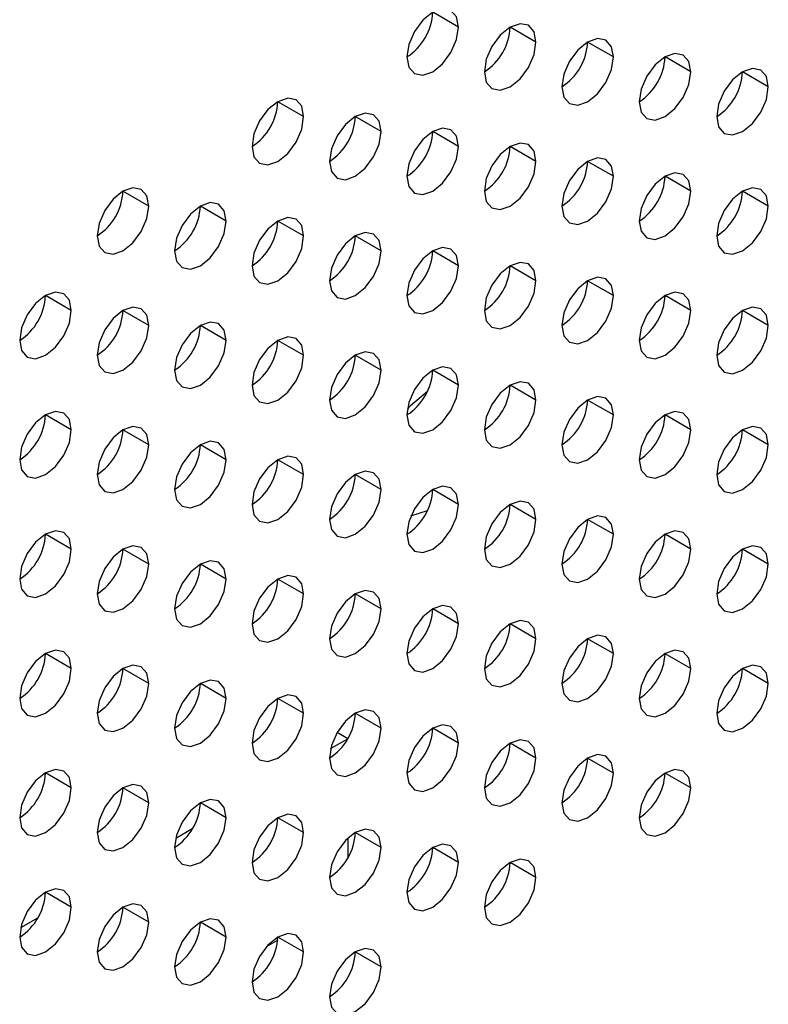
# Model space of a CAD drawing. Header units: millimetres. Extents: x 0 to 1118, y 0 to 864.
# Tile 151 of 256: x 965.82 to 969.24, y 620.8 to 625.29. Entities that reach past the tile are written whole.
import ezdxf

# ---------------------------------------------------------------- set-up
doc = ezdxf.new("R2010")
doc.units = ezdxf.units.MM

msp = doc.modelspace()

# ---------------------------------------------------------------- linework, layer by layer
at = {"color": 7, "linetype": 'Continuous', "lineweight": 25}
for p, q in [((967.825, 625.2562), (967.7071, 625.3243)), ((968.1785, 625.1882), (968.0607, 625.2562)), ((968.5321, 625.1201), (968.4142, 625.1881)), ((968.8857, 625.052), (968.7678, 625.12)), ((969.2392, 624.9839), (969.1214, 625.052)), ((967.1179, 624.848), (967, 624.9161)), ((967.4714, 624.78), (967.3536, 624.848)), ((967.825, 624.7119), (967.7071, 624.7799)), ((968.1785, 624.6438), (968.0607, 624.7118)), ((968.5321, 624.5757), (968.4142, 624.6438)), ((968.8857, 624.5076), (968.7678, 624.5757)), ((966.4108, 624.4398), (966.2929, 624.5079)), ((969.2392, 624.4396), (969.1214, 624.5076)), ((966.7643, 624.3718), (966.6465, 624.4398)), ((967.1179, 624.3037), (967, 624.3717)), ((967.4714, 624.2356), (967.3536, 624.3036)), ((967.825, 624.1675), (967.7071, 624.2356)), ((968.1785, 624.0994), (968.0607, 624.1675)), ((968.5321, 624.0314), (968.4142, 624.0994)), ((966.0572, 623.9636), (965.9394, 624.0316)), ((968.8857, 623.9633), (968.7678, 624.0313)), ((966.4108, 623.8955), (966.2929, 623.9635)), ((969.2392, 623.8952), (969.1214, 623.9632)), ((966.7643, 623.8274), (966.6465, 623.8954)), ((967.1179, 623.7593), (967, 623.8274)), ((967.4714, 623.6912), (967.3536, 623.7593)), ((967.825, 623.6232), (967.7071, 623.6912)), ((968.1785, 623.5551), (968.0607, 623.6231)), ((968.5321, 623.487), (968.4142, 623.555)), ((966.0572, 623.4192), (965.9394, 623.4872)), ((968.8857, 623.4189), (968.7678, 623.487)), ((966.4108, 623.3511), (966.2929, 623.4191)), ((969.2392, 623.3508), (969.1214, 623.4189)), ((966.7643, 623.283), (966.6465, 623.3511)), ((967.1179, 623.215), (967, 623.283)), ((967.4714, 623.1469), (967.3536, 623.2149)), ((967.825, 623.0788), (967.7071, 623.1468)), ((968.1785, 623.0107), (968.0607, 623.0788)), ((967.6078, 623.0265), (967.6833, 623.051)), ((968.5321, 622.9426), (968.4142, 623.0107)), ((966.0572, 622.8748), (965.9394, 622.9429)), ((968.8857, 622.8746), (968.7678, 622.9426)), ((966.4108, 622.8068), (966.2929, 622.8748)), ((969.2392, 622.8065), (969.1214, 622.8745)), ((966.7643, 622.7387), (966.6465, 622.8067)), ((967.1179, 622.6706), (967, 622.7386)), ((967.4714, 622.6025), (967.3536, 622.6706)), ((967.825, 622.5344), (967.7071, 622.6025)), ((968.1785, 622.4664), (968.0607, 622.5344)), ((968.5321, 622.3983), (968.4142, 622.4663)), ((966.0572, 622.3305), (965.9394, 622.3985)), ((968.8857, 622.3302), (968.7678, 622.3982)), ((966.4108, 622.2624), (966.2929, 622.3304)), ((969.2392, 622.2621), (969.1214, 622.3302)), ((966.7643, 622.1943), (966.6465, 622.2623)), ((967.1179, 622.1262), (967, 622.1943)), ((967.4714, 622.0582), (967.3536, 622.1262)), ((967.3193, 622.0105), (967.2705, 622.0387)), ((967.825, 621.9901), (967.7071, 622.0581)), ((967.241, 621.9652), (967.3193, 622.0104)), ((968.1785, 621.922), (968.0607, 621.99)), ((968.5321, 621.8539), (968.4142, 621.922)), ((966.0572, 621.7861), (965.9394, 621.8541)), ((968.8857, 621.7858), (968.7678, 621.8539)), ((966.4108, 621.718), (966.2929, 621.7861)), ((966.7643, 621.65), (966.6465, 621.718)), ((967.1179, 621.5819), (967, 621.6499)), ((966.5339, 621.557), (966.6122, 621.6022)), ((967.3194, 621.5563), (967.3194, 621.4663)), ((967.4714, 621.5138), (967.3536, 621.5818)), ((967.825, 621.4457), (967.7071, 621.5138)), ((968.1785, 621.3776), (968.0607, 621.4457)), ((966.0572, 621.2417), (965.9394, 621.3098)), ((966.4108, 621.1737), (966.2929, 621.2417)), ((965.8267, 621.1488), (965.905, 621.194)), ((966.7643, 621.1056), (966.6465, 621.1736)), ((966.9994, 621.0908), (966.9473, 621.0608)), ((967.1179, 621.0375), (967, 621.1055)), ((967.4714, 620.9694), (967.3536, 621.0375))]:
    msp.add_line(p, q, dxfattribs=at)
at = {"color": 7, "linetype": 'Continuous', "lineweight": 25, "flags": 128}
for points in [[(967.825, 625.2562), (967.816, 625.3031), (967.7905, 625.3325), (967.7522, 625.34), (967.7071, 625.3243), (967.662, 625.2879), (967.6238, 625.2363), (967.5983, 625.1774), (967.5893, 625.1202)], [(968.1785, 625.1882), (968.1696, 625.2351), (968.144, 625.2645), (968.1058, 625.2719), (968.0607, 625.2562), (968.0156, 625.2198), (967.9774, 625.1683), (967.9518, 625.1094), (967.9428, 625.0521)], [(967.5893, 625.1202), (967.5983, 625.0733), (967.6238, 625.0439), (967.662, 625.0364), (967.7071, 625.0521), (967.7522, 625.0885), (967.7905, 625.1401), (967.816, 625.199), (967.825, 625.2562)], [(967.9428, 625.0521), (967.9518, 625.0052), (967.9774, 624.9758), (968.0156, 624.9684), (968.0607, 624.984), (968.1058, 625.0204), (968.144, 625.072), (968.1696, 625.1309), (968.1785, 625.1882)], [(968.5321, 625.1201), (968.5231, 625.167), (968.4976, 625.1964), (968.4593, 625.2038), (968.4142, 625.1881), (968.3691, 625.1517), (968.3309, 625.1002), (968.3054, 625.0413), (968.2964, 624.984)], [(968.8857, 625.052), (968.8767, 625.0989), (968.8511, 625.1283), (968.8129, 625.1357), (968.7678, 625.1201), (968.7227, 625.0837), (968.6845, 625.0321), (968.6589, 624.9732), (968.65, 624.9159)], [(968.2964, 624.984), (968.3054, 624.9371), (968.3309, 624.9077), (968.3691, 624.9003), (968.4142, 624.916), (968.4593, 624.9524), (968.4976, 625.0039), (968.5231, 625.0628), (968.5321, 625.1201)], [(968.65, 624.9159), (968.6589, 624.869), (968.6845, 624.8396), (968.7227, 624.8322), (968.7678, 624.8479), (968.8129, 624.8843), (968.8511, 624.9359), (968.8767, 624.9948), (968.8857, 625.052)], [(969.2392, 624.9839), (969.2302, 625.0308), (969.2047, 625.0602), (969.1665, 625.0677), (969.1214, 625.052), (969.0763, 625.0156), (969.038, 624.964), (969.0125, 624.9051), (969.0035, 624.8479)], [(969.0035, 624.8479), (969.0125, 624.801), (969.038, 624.7716), (969.0763, 624.7641), (969.1214, 624.7798), (969.1665, 624.8162), (969.2047, 624.8678), (969.2302, 624.9267), (969.2392, 624.9839)], [(967.1179, 624.848), (967.1089, 624.8949), (967.0834, 624.9243), (967.0451, 624.9318), (967, 624.9161), (966.9549, 624.8797), (966.9167, 624.8281), (966.8912, 624.7692), (966.8822, 624.712)], [(967.4714, 624.78), (967.4625, 624.8269), (967.4369, 624.8563), (967.3987, 624.8637), (967.3536, 624.848), (967.3085, 624.8116), (967.2703, 624.76), (967.2447, 624.7012), (967.2357, 624.6439)], [(966.8822, 624.712), (966.8912, 624.6651), (966.9167, 624.6357), (966.9549, 624.6282), (967, 624.6439), (967.0451, 624.6803), (967.0834, 624.7319), (967.1089, 624.7908), (967.1179, 624.848)], [(967.2357, 624.6439), (967.2447, 624.597), (967.2703, 624.5676), (967.3085, 624.5602), (967.3536, 624.5758), (967.3987, 624.6122), (967.4369, 624.6638), (967.4625, 624.7227), (967.4714, 624.78)], [(967.825, 624.7119), (967.816, 624.7588), (967.7905, 624.7882), (967.7522, 624.7956), (967.7071, 624.7799), (967.662, 624.7435), (967.6238, 624.692), (967.5983, 624.6331), (967.5893, 624.5758)], [(968.1785, 624.6438), (968.1696, 624.6907), (968.144, 624.7201), (968.1058, 624.7275), (968.0607, 624.7119), (968.0156, 624.6755), (967.9774, 624.6239), (967.9518, 624.565), (967.9428, 624.5077)], [(967.5893, 624.5758), (967.5983, 624.5289), (967.6238, 624.4995), (967.662, 624.4921), (967.7071, 624.5078), (967.7522, 624.5442), (967.7905, 624.5957), (967.816, 624.6546), (967.825, 624.7119)], [(967.9428, 624.5077), (967.9518, 624.4608), (967.9774, 624.4314), (968.0156, 624.424), (968.0607, 624.4397), (968.1058, 624.4761), (968.144, 624.5276), (968.1696, 624.5865), (968.1785, 624.6438)], [(968.5321, 624.5757), (968.5231, 624.6226), (968.4976, 624.652), (968.4593, 624.6595), (968.4142, 624.6438), (968.3691, 624.6074), (968.3309, 624.5558), (968.3054, 624.4969), (968.2964, 624.4397)], [(968.2964, 624.4397), (968.3054, 624.3928), (968.3309, 624.3634), (968.3691, 624.3559), (968.4142, 624.3716), (968.4593, 624.408), (968.4976, 624.4596), (968.5231, 624.5185), (968.5321, 624.5757)], [(968.8857, 624.5076), (968.8767, 624.5545), (968.8511, 624.584), (968.8129, 624.5914), (968.7678, 624.5757), (968.7227, 624.5393), (968.6845, 624.4877), (968.6589, 624.4288), (968.65, 624.3716)], [(966.4108, 624.4398), (966.4018, 624.4867), (966.3763, 624.5161), (966.338, 624.5236), (966.2929, 624.5079), (966.2478, 624.4715), (966.2096, 624.4199), (966.184, 624.361), (966.1751, 624.3038)], [(968.65, 624.3716), (968.6589, 624.3247), (968.6845, 624.2953), (968.7227, 624.2878), (968.7678, 624.3035), (968.8129, 624.3399), (968.8511, 624.3915), (968.8767, 624.4504), (968.8857, 624.5076)], [(969.2392, 624.4396), (969.2302, 624.4865), (969.2047, 624.5159), (969.1665, 624.5233), (969.1214, 624.5076), (969.0763, 624.4712), (969.038, 624.4197), (969.0125, 624.3608), (969.0035, 624.3035)], [(966.1751, 624.3038), (966.184, 624.2569), (966.2096, 624.2275), (966.2478, 624.22), (966.2929, 624.2357), (966.338, 624.2721), (966.3763, 624.3237), (966.4018, 624.3826), (966.4108, 624.4398)], [(966.7643, 624.3718), (966.7554, 624.4187), (966.7298, 624.4481), (966.6916, 624.4555), (966.6465, 624.4398), (966.6014, 624.4034), (966.5631, 624.3518), (966.5376, 624.2929), (966.5286, 624.2357)], [(969.0035, 624.3035), (969.0125, 624.2566), (969.038, 624.2272), (969.0763, 624.2198), (969.1214, 624.2354), (969.1665, 624.2718), (969.2047, 624.3234), (969.2302, 624.3823), (969.2392, 624.4396)], [(966.5286, 624.2357), (966.5376, 624.1888), (966.5631, 624.1594), (966.6014, 624.152), (966.6465, 624.1676), (966.6916, 624.204), (966.7298, 624.2556), (966.7554, 624.3145), (966.7643, 624.3718)], [(967.1179, 624.3037), (967.1089, 624.3506), (967.0834, 624.38), (967.0451, 624.3874), (967, 624.3717), (966.9549, 624.3353), (966.9167, 624.2838), (966.8912, 624.2249), (966.8822, 624.1676)], [(966.8822, 624.1676), (966.8912, 624.1207), (966.9167, 624.0913), (966.9549, 624.0839), (967, 624.0996), (967.0451, 624.1359), (967.0834, 624.1875), (967.1089, 624.2464), (967.1179, 624.3037)], [(967.4714, 624.2356), (967.4625, 624.2825), (967.4369, 624.3119), (967.3987, 624.3193), (967.3536, 624.3037), (967.3085, 624.2673), (967.2703, 624.2157), (967.2447, 624.1568), (967.2357, 624.0995)], [(967.2357, 624.0995), (967.2447, 624.0526), (967.2703, 624.0232), (967.3085, 624.0158), (967.3536, 624.0315), (967.3987, 624.0679), (967.4369, 624.1194), (967.4625, 624.1783), (967.4714, 624.2356)], [(967.825, 624.1675), (967.816, 624.2144), (967.7905, 624.2438), (967.7522, 624.2513), (967.7071, 624.2356), (967.662, 624.1992), (967.6238, 624.1476), (967.5983, 624.0887), (967.5893, 624.0315)], [(967.5893, 624.0315), (967.5983, 623.9846), (967.6238, 623.9552), (967.662, 623.9477), (967.7071, 623.9634), (967.7522, 623.9998), (967.7905, 624.0514), (967.816, 624.1103), (967.825, 624.1675)], [(968.1785, 624.0994), (968.1696, 624.1463), (968.144, 624.1757), (968.1058, 624.1832), (968.0607, 624.1675), (968.0156, 624.1311), (967.9774, 624.0795), (967.9518, 624.0206), (967.9428, 623.9634)], [(967.9428, 623.9634), (967.9518, 623.9165), (967.9774, 623.8871), (968.0156, 623.8796), (968.0607, 623.8953), (968.1058, 623.9317), (968.144, 623.9833), (968.1696, 624.0422), (968.1785, 624.0994)], [(968.5321, 624.0314), (968.5231, 624.0783), (968.4976, 624.1077), (968.4593, 624.1151), (968.4142, 624.0994), (968.3691, 624.063), (968.3309, 624.0115), (968.3054, 623.9526), (968.2964, 623.8953)], [(966.0572, 623.9636), (966.0483, 624.0105), (966.0227, 624.0399), (965.9845, 624.0473), (965.9394, 624.0316), (965.8943, 623.9952), (965.856, 623.9436), (965.8305, 623.8847), (965.8215, 623.8275)], [(968.2964, 623.8953), (968.3054, 623.8484), (968.3309, 623.819), (968.3691, 623.8116), (968.4142, 623.8272), (968.4593, 623.8636), (968.4976, 623.9152), (968.5231, 623.9741), (968.5321, 624.0314)], [(968.8857, 623.9633), (968.8767, 624.0102), (968.8511, 624.0396), (968.8129, 624.047), (968.7678, 624.0313), (968.7227, 623.9949), (968.6845, 623.9434), (968.6589, 623.8845), (968.65, 623.8272)], [(965.8215, 623.8275), (965.8305, 623.7806), (965.856, 623.7512), (965.8943, 623.7438), (965.9394, 623.7594), (965.9845, 623.7958), (966.0227, 623.8474), (966.0483, 623.9063), (966.0572, 623.9636)], [(966.4108, 623.8955), (966.4018, 623.9424), (966.3763, 623.9718), (966.338, 623.9792), (966.2929, 623.9635), (966.2478, 623.9271), (966.2096, 623.8756), (966.184, 623.8167), (966.1751, 623.7594)], [(969.2392, 623.8952), (969.2302, 623.9421), (969.2047, 623.9715), (969.1665, 623.9789), (969.1214, 623.9633), (969.0763, 623.9269), (969.038, 623.8753), (969.0125, 623.8164), (969.0035, 623.7591)], [(968.65, 623.8272), (968.6589, 623.7803), (968.6845, 623.7509), (968.7227, 623.7435), (968.7678, 623.7592), (968.8129, 623.7956), (968.8511, 623.8471), (968.8767, 623.906), (968.8857, 623.9633)], [(966.1751, 623.7594), (966.184, 623.7125), (966.2096, 623.6831), (966.2478, 623.6757), (966.2929, 623.6914), (966.338, 623.7277), (966.3763, 623.7793), (966.4018, 623.8382), (966.4108, 623.8955)], [(966.7643, 623.8274), (966.7554, 623.8743), (966.7298, 623.9037), (966.6916, 623.9111), (966.6465, 623.8955), (966.6014, 623.8591), (966.5631, 623.8075), (966.5376, 623.7486), (966.5286, 623.6913)], [(969.0035, 623.7591), (969.0125, 623.7122), (969.038, 623.6828), (969.0763, 623.6754), (969.1214, 623.6911), (969.1665, 623.7275), (969.2047, 623.7791), (969.2302, 623.838), (969.2392, 623.8952)], [(967.1179, 623.7593), (967.1089, 623.8062), (967.0834, 623.8356), (967.0451, 623.8431), (967, 623.8274), (966.9549, 623.791), (966.9167, 623.7394), (966.8912, 623.6805), (966.8822, 623.6232)], [(966.5286, 623.6913), (966.5376, 623.6444), (966.5631, 623.615), (966.6014, 623.6076), (966.6465, 623.6233), (966.6916, 623.6597), (966.7298, 623.7112), (966.7554, 623.7701), (966.7643, 623.8274)], [(966.8822, 623.6232), (966.8912, 623.5763), (966.9167, 623.5469), (966.9549, 623.5395), (967, 623.5552), (967.0451, 623.5916), (967.0834, 623.6432), (967.1089, 623.7021), (967.1179, 623.7593)], [(967.4714, 623.6912), (967.4625, 623.7381), (967.4369, 623.7675), (967.3987, 623.775), (967.3536, 623.7593), (967.3085, 623.7229), (967.2703, 623.6713), (967.2447, 623.6124), (967.2357, 623.5552)], [(967.825, 623.6232), (967.816, 623.6701), (967.7905, 623.6995), (967.7522, 623.7069), (967.7071, 623.6912), (967.662, 623.6548), (967.6238, 623.6033), (967.5983, 623.5444), (967.5893, 623.4871)], [(967.2357, 623.5552), (967.2447, 623.5083), (967.2703, 623.4789), (967.3085, 623.4714), (967.3536, 623.4871), (967.3987, 623.5235), (967.4369, 623.5751), (967.4625, 623.634), (967.4714, 623.6912)], [(967.5893, 623.4871), (967.5983, 623.4402), (967.6238, 623.4108), (967.662, 623.4034), (967.7071, 623.419), (967.7522, 623.4554), (967.7905, 623.507), (967.816, 623.5659), (967.825, 623.6232)], [(968.1785, 623.5551), (968.1696, 623.602), (968.144, 623.6314), (968.1058, 623.6388), (968.0607, 623.6231), (968.0156, 623.5867), (967.9774, 623.5352), (967.9518, 623.4763), (967.9428, 623.419)], [(967.6828, 623.5943), (967.6052, 623.5292), (967.5914, 623.5141)], [(968.5321, 623.487), (968.5231, 623.5339), (968.4976, 623.5633), (968.4593, 623.5707), (968.4142, 623.5551), (968.3691, 623.5187), (968.3309, 623.4671), (968.3054, 623.4082), (968.2964, 623.3509)], [(967.9428, 623.419), (967.9518, 623.3721), (967.9774, 623.3427), (968.0156, 623.3353), (968.0607, 623.351), (968.1058, 623.3874), (968.144, 623.4389), (968.1696, 623.4978), (968.1785, 623.5551)], [(966.0572, 623.4192), (966.0483, 623.4661), (966.0227, 623.4955), (965.9845, 623.5029), (965.9394, 623.4872), (965.8943, 623.4509), (965.856, 623.3993), (965.8305, 623.3404), (965.8215, 623.2831)], [(968.2964, 623.3509), (968.3054, 623.304), (968.3309, 623.2746), (968.3691, 623.2672), (968.4142, 623.2829), (968.4593, 623.3193), (968.4976, 623.3708), (968.5231, 623.4297), (968.5321, 623.487)], [(968.8857, 623.4189), (968.8767, 623.4658), (968.8511, 623.4952), (968.8129, 623.5027), (968.7678, 623.487), (968.7227, 623.4506), (968.6845, 623.399), (968.6589, 623.3401), (968.65, 623.2829)], [(966.4108, 623.3511), (966.4018, 623.398), (966.3763, 623.4274), (966.338, 623.4348), (966.2929, 623.4192), (966.2478, 623.3828), (966.2096, 623.3312), (966.184, 623.2723), (966.1751, 623.215)], [(969.2392, 623.3508), (969.2302, 623.3977), (969.2047, 623.4272), (969.1665, 623.4346), (969.1214, 623.4189), (969.0763, 623.3825), (969.038, 623.3309), (969.0125, 623.272), (969.0035, 623.2148)], [(965.8215, 623.2831), (965.8305, 623.2362), (965.856, 623.2068), (965.8943, 623.1994), (965.9394, 623.2151), (965.9845, 623.2515), (966.0227, 623.303), (966.0483, 623.3619), (966.0572, 623.4192)], [(968.65, 623.2829), (968.6589, 623.236), (968.6845, 623.2066), (968.7227, 623.1991), (968.7678, 623.2148), (968.8129, 623.2512), (968.8511, 623.3028), (968.8767, 623.3617), (968.8857, 623.4189)], [(966.1751, 623.215), (966.184, 623.1681), (966.2096, 623.1387), (966.2478, 623.1313), (966.2929, 623.147), (966.338, 623.1834), (966.3763, 623.235), (966.4018, 623.2939), (966.4108, 623.3511)], [(966.7643, 623.283), (966.7554, 623.3299), (966.7298, 623.3593), (966.6916, 623.3668), (966.6465, 623.3511), (966.6014, 623.3147), (966.5631, 623.2631), (966.5376, 623.2042), (966.5286, 623.147)], [(969.0035, 623.2148), (969.0125, 623.1679), (969.038, 623.1385), (969.0763, 623.131), (969.1214, 623.1467), (969.1665, 623.1831), (969.2047, 623.2347), (969.2302, 623.2936), (969.2392, 623.3508)], [(967.1179, 623.215), (967.1089, 623.2619), (967.0834, 623.2913), (967.0451, 623.2987), (967, 623.283), (966.9549, 623.2466), (966.9167, 623.195), (966.8912, 623.1361), (966.8822, 623.0789)], [(966.5286, 623.147), (966.5376, 623.1001), (966.5631, 623.0707), (966.6014, 623.0632), (966.6465, 623.0789), (966.6916, 623.1153), (966.7298, 623.1669), (966.7554, 623.2258), (966.7643, 623.283)], [(966.8822, 623.0789), (966.8912, 623.032), (966.9167, 623.0026), (966.9549, 622.9952), (967, 623.0108), (967.0451, 623.0472), (967.0834, 623.0988), (967.1089, 623.1577), (967.1179, 623.215)], [(967.4714, 623.1469), (967.4625, 623.1938), (967.4369, 623.2232), (967.3987, 623.2306), (967.3536, 623.2149), (967.3085, 623.1785), (967.2703, 623.127), (967.2447, 623.0681), (967.2357, 623.0108)], [(967.825, 623.0788), (967.816, 623.1257), (967.7905, 623.1551), (967.7522, 623.1625), (967.7071, 623.1469), (967.662, 623.1105), (967.6238, 623.0589), (967.5983, 623), (967.5893, 622.9427)], [(967.2357, 623.0108), (967.2447, 622.9639), (967.2703, 622.9345), (967.3085, 622.9271), (967.3536, 622.9428), (967.3987, 622.9791), (967.4369, 623.0307), (967.4625, 623.0896), (967.4714, 623.1469)], [(967.5893, 622.9427), (967.5983, 622.8958), (967.6238, 622.8664), (967.662, 622.859), (967.7071, 622.8747), (967.7522, 622.9111), (967.7905, 622.9626), (967.816, 623.0215), (967.825, 623.0788)], [(968.1785, 623.0107), (968.1696, 623.0576), (968.144, 623.087), (968.1058, 623.0945), (968.0607, 623.0788), (968.0156, 623.0424), (967.9774, 622.9908), (967.9518, 622.9319), (967.9428, 622.8747)], [(968.5321, 622.9426), (968.5231, 622.9895), (968.4976, 623.0189), (968.4593, 623.0264), (968.4142, 623.0107), (968.3691, 622.9743), (968.3309, 622.9227), (968.3054, 622.8638), (968.2964, 622.8066)], [(967.9428, 622.8747), (967.9518, 622.8278), (967.9774, 622.7984), (968.0156, 622.7909), (968.0607, 622.8066), (968.1058, 622.843), (968.144, 622.8946), (968.1696, 622.9535), (968.1785, 623.0107)], [(966.0572, 622.8748), (966.0483, 622.9217), (966.0227, 622.9511), (965.9845, 622.9586), (965.9394, 622.9429), (965.8943, 622.9065), (965.856, 622.8549), (965.8305, 622.796), (965.8215, 622.7388)], [(968.2964, 622.8066), (968.3054, 622.7597), (968.3309, 622.7303), (968.3691, 622.7228), (968.4142, 622.7385), (968.4593, 622.7749), (968.4976, 622.8265), (968.5231, 622.8854), (968.5321, 622.9426)], [(968.8857, 622.8746), (968.8767, 622.9215), (968.8511, 622.9509), (968.8129, 622.9583), (968.7678, 622.9426), (968.7227, 622.9062), (968.6845, 622.8547), (968.6589, 622.7958), (968.65, 622.7385)], [(966.4108, 622.8068), (966.4018, 622.8537), (966.3763, 622.8831), (966.338, 622.8905), (966.2929, 622.8748), (966.2478, 622.8384), (966.2096, 622.7868), (966.184, 622.7279), (966.1751, 622.6707)], [(969.2392, 622.8065), (969.2302, 622.8534), (969.2047, 622.8828), (969.1665, 622.8902), (969.1214, 622.8745), (969.0763, 622.8381), (969.038, 622.7866), (969.0125, 622.7277), (969.0035, 622.6704)], [(965.8215, 622.7388), (965.8305, 622.6919), (965.856, 622.6625), (965.8943, 622.655), (965.9394, 622.6707), (965.9845, 622.7071), (966.0227, 622.7587), (966.0483, 622.8176), (966.0572, 622.8748)], [(968.65, 622.7385), (968.6589, 622.6916), (968.6845, 622.6622), (968.7227, 622.6548), (968.7678, 622.6704), (968.8129, 622.7068), (968.8511, 622.7584), (968.8767, 622.8173), (968.8857, 622.8746)], [(966.1751, 622.6707), (966.184, 622.6238), (966.2096, 622.5944), (966.2478, 622.587), (966.2929, 622.6026), (966.338, 622.639), (966.3763, 622.6906), (966.4018, 622.7495), (966.4108, 622.8068)], [(966.7643, 622.7387), (966.7554, 622.7856), (966.7298, 622.815), (966.6916, 622.8224), (966.6465, 622.8067), (966.6014, 622.7703), (966.5631, 622.7188), (966.5376, 622.6599), (966.5286, 622.6026)], [(969.0035, 622.6704), (969.0125, 622.6235), (969.038, 622.5941), (969.0763, 622.5867), (969.1214, 622.6024), (969.1665, 622.6388), (969.2047, 622.6903), (969.2302, 622.7492), (969.2392, 622.8065)], [(967.1179, 622.6706), (967.1089, 622.7175), (967.0834, 622.7469), (967.0451, 622.7543), (967, 622.7387), (966.9549, 622.7023), (966.9167, 622.6507), (966.8912, 622.5918), (966.8822, 622.5345)], [(966.5286, 622.6026), (966.5376, 622.5557), (966.5631, 622.5263), (966.6014, 622.5189), (966.6465, 622.5346), (966.6916, 622.5709), (966.7298, 622.6225), (966.7554, 622.6814), (966.7643, 622.7387)], [(966.8822, 622.5345), (966.8912, 622.4876), (966.9167, 622.4582), (966.9549, 622.4508), (967, 622.4665), (967.0451, 622.5029), (967.0834, 622.5544), (967.1089, 622.6133), (967.1179, 622.6706)], [(967.4714, 622.6025), (967.4625, 622.6494), (967.4369, 622.6788), (967.3987, 622.6863), (967.3536, 622.6706), (967.3085, 622.6342), (967.2703, 622.5826), (967.2447, 622.5237), (967.2357, 622.4665)], [(967.825, 622.5344), (967.816, 622.5813), (967.7905, 622.6107), (967.7522, 622.6182), (967.7071, 622.6025), (967.662, 622.5661), (967.6238, 622.5145), (967.5983, 622.4556), (967.5893, 622.3984)], [(967.2357, 622.4665), (967.2447, 622.4195), (967.2703, 622.3901), (967.3085, 622.3827), (967.3536, 622.3984), (967.3987, 622.4348), (967.4369, 622.4864), (967.4625, 622.5453), (967.4714, 622.6025)], [(967.5893, 622.3984), (967.5983, 622.3515), (967.6238, 622.3221), (967.662, 622.3146), (967.7071, 622.3303), (967.7522, 622.3667), (967.7905, 622.4183), (967.816, 622.4772), (967.825, 622.5344)], [(968.1785, 622.4664), (968.1696, 622.5133), (968.144, 622.5427), (968.1058, 622.5501), (968.0607, 622.5344), (968.0156, 622.498), (967.9774, 622.4465), (967.9518, 622.3876), (967.9428, 622.3303)], [(968.5321, 622.3983), (968.5231, 622.4452), (968.4976, 622.4746), (968.4593, 622.482), (968.4142, 622.4663), (968.3691, 622.4299), (968.3309, 622.3784), (968.3054, 622.3195), (968.2964, 622.2622)], [(967.9428, 622.3303), (967.9518, 622.2834), (967.9774, 622.254), (968.0156, 622.2466), (968.0607, 622.2622), (968.1058, 622.2986), (968.144, 622.3502), (968.1696, 622.4091), (968.1785, 622.4664)], [(966.0572, 622.3305), (966.0483, 622.3774), (966.0227, 622.4068), (965.9845, 622.4142), (965.9394, 622.3985), (965.8943, 622.3621), (965.856, 622.3106), (965.8305, 622.2517), (965.8215, 622.1944)], [(968.2964, 622.2622), (968.3054, 622.2153), (968.3309, 622.1859), (968.3691, 622.1785), (968.4142, 622.1942), (968.4593, 622.2306), (968.4976, 622.2821), (968.5231, 622.341), (968.5321, 622.3983)], [(968.8857, 622.3302), (968.8767, 622.3771), (968.8511, 622.4065), (968.8129, 622.4139), (968.7678, 622.3983), (968.7227, 622.3619), (968.6845, 622.3103), (968.6589, 622.2514), (968.65, 622.1941)], [(965.8215, 622.1944), (965.8305, 622.1475), (965.856, 622.1181), (965.8943, 622.1107), (965.9394, 622.1263), (965.9845, 622.1627), (966.0227, 622.2143), (966.0483, 622.2732), (966.0572, 622.3305)], [(966.4108, 622.2624), (966.4018, 622.3093), (966.3763, 622.3387), (966.338, 622.3461), (966.2929, 622.3304), (966.2478, 622.2941), (966.2096, 622.2425), (966.184, 622.1836), (966.1751, 622.1263)], [(968.65, 622.1941), (968.6589, 622.1472), (968.6845, 622.1178), (968.7227, 622.1104), (968.7678, 622.1261), (968.8129, 622.1625), (968.8511, 622.214), (968.8767, 622.2729), (968.8857, 622.3302)], [(969.2392, 622.2621), (969.2302, 622.309), (969.2047, 622.3384), (969.1665, 622.3459), (969.1214, 622.3302), (969.0763, 622.2938), (969.038, 622.2422), (969.0125, 622.1833), (969.0035, 622.1261)], [(966.1751, 622.1263), (966.184, 622.0794), (966.2096, 622.05), (966.2478, 622.0426), (966.2929, 622.0583), (966.338, 622.0947), (966.3763, 622.1462), (966.4018, 622.2051), (966.4108, 622.2624)], [(966.7643, 622.1943), (966.7554, 622.2412), (966.7298, 622.2706), (966.6916, 622.278), (966.6465, 622.2624), (966.6014, 622.226), (966.5631, 622.1744), (966.5376, 622.1155), (966.5286, 622.0582)], [(969.0035, 622.1261), (969.0125, 622.0792), (969.038, 622.0498), (969.0763, 622.0423), (969.1214, 622.058), (969.1665, 622.0944), (969.2047, 622.146), (969.2302, 622.2049), (969.2392, 622.2621)], [(966.5286, 622.0582), (966.5376, 622.0113), (966.5631, 621.9819), (966.6014, 621.9745), (966.6465, 621.9902), (966.6916, 622.0266), (966.7298, 622.0782), (966.7554, 622.1371), (966.7643, 622.1943)], [(967.1179, 622.1262), (967.1089, 622.1731), (967.0834, 622.2025), (967.0451, 622.21), (967, 622.1943), (966.9549, 622.1579), (966.9167, 622.1063), (966.8912, 622.0474), (966.8822, 621.9902)], [(966.8822, 621.9902), (966.8912, 621.9433), (966.9167, 621.9139), (966.9549, 621.9064), (967, 621.9221), (967.0451, 621.9585), (967.0834, 622.0101), (967.1089, 622.069), (967.1179, 622.1262)], [(967.4714, 622.0582), (967.4625, 622.1051), (967.4369, 622.1345), (967.3987, 622.1419), (967.3536, 622.1262), (967.3085, 622.0898), (967.2703, 622.0382), (967.2447, 621.9793), (967.2357, 621.9221)], [(967.2357, 621.9221), (967.2447, 621.8752), (967.2703, 621.8458), (967.3085, 621.8384), (967.3536, 621.854), (967.3987, 621.8904), (967.4369, 621.942), (967.4625, 622.0009), (967.4714, 622.0582)], [(967.825, 621.9901), (967.816, 622.037), (967.7905, 622.0664), (967.7522, 622.0738), (967.7071, 622.0581), (967.662, 622.0217), (967.6238, 621.9702), (967.5983, 621.9113), (967.5893, 621.854)], [(967.5893, 621.854), (967.5983, 621.8071), (967.6238, 621.7777), (967.662, 621.7703), (967.7071, 621.786), (967.7522, 621.8224), (967.7905, 621.8739), (967.816, 621.9328), (967.825, 621.9901)], [(968.1785, 621.922), (968.1696, 621.9689), (968.144, 621.9983), (968.1058, 622.0057), (968.0607, 621.9901), (968.0156, 621.9537), (967.9774, 621.9021), (967.9518, 621.8432), (967.9428, 621.7859)], [(967.9428, 621.7859), (967.9518, 621.739), (967.9774, 621.7096), (968.0156, 621.7022), (968.0607, 621.7179), (968.1058, 621.7543), (968.144, 621.8058), (968.1696, 621.8647), (968.1785, 621.922)], [(968.5321, 621.8539), (968.5231, 621.9008), (968.4976, 621.9302), (968.4593, 621.9377), (968.4142, 621.922), (968.3691, 621.8856), (968.3309, 621.834), (968.3054, 621.7751), (968.2964, 621.7179)], [(966.0572, 621.7861), (966.0483, 621.833), (966.0227, 621.8624), (965.9845, 621.8698), (965.9394, 621.8542), (965.8943, 621.8178), (965.856, 621.7662), (965.8305, 621.7073), (965.8215, 621.65)], [(968.2964, 621.7179), (968.3054, 621.671), (968.3309, 621.6416), (968.3691, 621.6341), (968.4142, 621.6498), (968.4593, 621.6862), (968.4976, 621.7378), (968.5231, 621.7967), (968.5321, 621.8539)], [(968.8857, 621.7858), (968.8767, 621.8327), (968.8511, 621.8621), (968.8129, 621.8696), (968.7678, 621.8539), (968.7227, 621.8175), (968.6845, 621.7659), (968.6589, 621.707), (968.65, 621.6498)], [(965.8215, 621.65), (965.8305, 621.6031), (965.856, 621.5737), (965.8943, 621.5663), (965.9394, 621.582), (965.9845, 621.6184), (966.0227, 621.67), (966.0483, 621.7289), (966.0572, 621.7861)], [(966.4108, 621.718), (966.4018, 621.7649), (966.3763, 621.7943), (966.338, 621.8018), (966.2929, 621.7861), (966.2478, 621.7497), (966.2096, 621.6981), (966.184, 621.6392), (966.1751, 621.582)], [(968.65, 621.6498), (968.6589, 621.6029), (968.6845, 621.5735), (968.7227, 621.566), (968.7678, 621.5817), (968.8129, 621.6181), (968.8511, 621.6697), (968.8767, 621.7286), (968.8857, 621.7858)], [(966.1751, 621.582), (966.184, 621.5351), (966.2096, 621.5057), (966.2478, 621.4982), (966.2929, 621.5139), (966.338, 621.5503), (966.3763, 621.6019), (966.4018, 621.6608), (966.4108, 621.718)], [(966.7643, 621.65), (966.7554, 621.6969), (966.7298, 621.7263), (966.6916, 621.7337), (966.6465, 621.718), (966.6014, 621.6816), (966.5631, 621.63), (966.5376, 621.5711), (966.5286, 621.5139)], [(966.5286, 621.5139), (966.5376, 621.467), (966.5631, 621.4376), (966.6014, 621.4302), (966.6465, 621.4458), (966.6916, 621.4822), (966.7298, 621.5338), (966.7554, 621.5927), (966.7643, 621.65)], [(967.1179, 621.5819), (967.1089, 621.6288), (967.0834, 621.6582), (967.0451, 621.6656), (967, 621.6499), (966.9549, 621.6135), (966.9167, 621.562), (966.8912, 621.5031), (966.8822, 621.4458)], [(967.4714, 621.5138), (967.4625, 621.5607), (967.4369, 621.5901), (967.3987, 621.5975), (967.3536, 621.5819), (967.3085, 621.5455), (967.2703, 621.4939), (967.2447, 621.435), (967.2357, 621.3777)], [(966.8822, 621.4458), (966.8912, 621.3989), (966.9167, 621.3695), (966.9549, 621.3621), (967, 621.3778), (967.0451, 621.4141), (967.0834, 621.4657), (967.1089, 621.5246), (967.1179, 621.5819)], [(967.2357, 621.3777), (967.2447, 621.3308), (967.2703, 621.3014), (967.3085, 621.294), (967.3536, 621.3097), (967.3987, 621.3461), (967.4369, 621.3976), (967.4625, 621.4565), (967.4714, 621.5138)], [(967.825, 621.4457), (967.816, 621.4926), (967.7905, 621.522), (967.7522, 621.5295), (967.7071, 621.5138), (967.662, 621.4774), (967.6238, 621.4258), (967.5983, 621.3669), (967.5893, 621.3097)], [(968.1785, 621.3776), (968.1696, 621.4245), (968.144, 621.4539), (968.1058, 621.4614), (968.0607, 621.4457), (968.0156, 621.4093), (967.9774, 621.3577), (967.9518, 621.2988), (967.9428, 621.2416)], [(967.5893, 621.3097), (967.5983, 621.2628), (967.6238, 621.2333), (967.662, 621.2259), (967.7071, 621.2416), (967.7522, 621.278), (967.7905, 621.3296), (967.816, 621.3885), (967.825, 621.4457)], [(967.9428, 621.2416), (967.9518, 621.1947), (967.9774, 621.1653), (968.0156, 621.1578), (968.0607, 621.1735), (968.1058, 621.2099), (968.144, 621.2615), (968.1696, 621.3204), (968.1785, 621.3776)], [(966.0572, 621.2417), (966.0483, 621.2887), (966.0227, 621.3181), (965.9845, 621.3255), (965.9394, 621.3098), (965.8943, 621.2734), (965.856, 621.2218), (965.8305, 621.1629), (965.8215, 621.1057)], [(965.8215, 621.1057), (965.8305, 621.0588), (965.856, 621.0294), (965.8943, 621.0219), (965.9394, 621.0376), (965.9845, 621.074), (966.0227, 621.1256), (966.0483, 621.1845), (966.0572, 621.2417)], [(966.4108, 621.1737), (966.4018, 621.2206), (966.3763, 621.25), (966.338, 621.2574), (966.2929, 621.2417), (966.2478, 621.2053), (966.2096, 621.1538), (966.184, 621.0949), (966.1751, 621.0376)], [(966.7643, 621.1056), (966.7554, 621.1525), (966.7298, 621.1819), (966.6916, 621.1893), (966.6465, 621.1736), (966.6014, 621.1373), (966.5631, 621.0857), (966.5376, 621.0268), (966.5286, 620.9695)], [(966.1751, 621.0376), (966.184, 620.9907), (966.2096, 620.9613), (966.2478, 620.9539), (966.2929, 620.9695), (966.338, 621.0059), (966.3763, 621.0575), (966.4018, 621.1164), (966.4108, 621.1737)], [(966.5286, 620.9695), (966.5376, 620.9226), (966.5631, 620.8932), (966.6014, 620.8858), (966.6465, 620.9015), (966.6916, 620.9379), (966.7298, 620.9894), (966.7554, 621.0483), (966.7643, 621.1056)], [(967.1179, 621.0375), (967.1089, 621.0844), (967.0834, 621.1138), (967.0451, 621.1212), (967, 621.1056), (966.9549, 621.0692), (966.9167, 621.0176), (966.8912, 620.9587), (966.8822, 620.9014)], [(967.4714, 620.9694), (967.4625, 621.0163), (967.4369, 621.0457), (967.3987, 621.0532), (967.3536, 621.0375), (967.3085, 621.0011), (967.2703, 620.9495), (967.2447, 620.8906), (967.2357, 620.8334)], [(966.8822, 620.9014), (966.8912, 620.8545), (966.9167, 620.8251), (966.9549, 620.8177), (967, 620.8334), (967.0451, 620.8698), (967.0834, 620.9214), (967.1089, 620.9803), (967.1179, 621.0375)], [(967.2357, 620.8334), (967.2447, 620.7865), (967.2703, 620.7571), (967.3085, 620.7496), (967.3536, 620.7653), (967.3987, 620.8017), (967.4369, 620.8533), (967.4625, 620.9122), (967.4714, 620.9694)]]:
    msp.add_lwpolyline(points, dxfattribs=at)
at = {"color": 7, "linetype": 'Continuous', "lineweight": 25}
for centre in [(967.4513, 625.3359), (967.8048, 625.2678), (968.1584, 625.1998), (968.5119, 625.1317), (968.8655, 625.0636), (966.7442, 624.9277), (967.0977, 624.8596), (967.4513, 624.7916), (967.8048, 624.7235), (968.1584, 624.6554), (968.5119, 624.5873), (966.0371, 624.5195), (968.8655, 624.5192), (966.3906, 624.4514), (966.7442, 624.3834), (967.0977, 624.3153), (967.4513, 624.2472), (967.8048, 624.1791), (968.1584, 624.111), (965.6835, 624.0432), (968.5119, 624.043), (966.0371, 623.9752), (968.8655, 623.9749), (966.3906, 623.9071), (966.7442, 623.839), (967.0977, 623.7709), (967.4513, 623.7028), (967.8048, 623.6348), (968.1584, 623.5667), (965.6835, 623.4989), (968.5119, 623.4986), (966.0371, 623.4308), (968.8655, 623.4305), (966.3906, 623.3627), (966.7442, 623.2946), (967.0977, 623.2266), (967.4513, 623.1585), (967.8048, 623.0904), (968.1584, 623.0223), (965.6835, 622.9545), (968.5119, 622.9542), (966.0371, 622.8864), (968.8655, 622.8862), (966.3906, 622.8184), (966.7442, 622.7503), (967.0977, 622.6822), (967.4513, 622.6141), (967.8048, 622.546), (968.1584, 622.478), (965.6835, 622.4101), (968.5119, 622.4099), (966.0371, 622.3421), (968.8655, 622.3418), (966.3906, 622.274), (966.7442, 622.2059), (967.0977, 622.1378), (967.4513, 622.0698), (967.8048, 622.0017), (968.1584, 621.9336), (965.6835, 621.8658), (968.5119, 621.8655), (966.0371, 621.7977), (966.3906, 621.7296), (966.7442, 621.6616), (967.0977, 621.5935), (967.4513, 621.5254), (967.8048, 621.4573), (965.6835, 621.3214), (966.0371, 621.2533), (966.3906, 621.1853), (966.7442, 621.1172), (967.0977, 621.0491)]:
    msp.add_arc(centre, 0.2561, 302.6055, 357.3945, dxfattribs=at)

doc.saveas('drawing.dxf')
